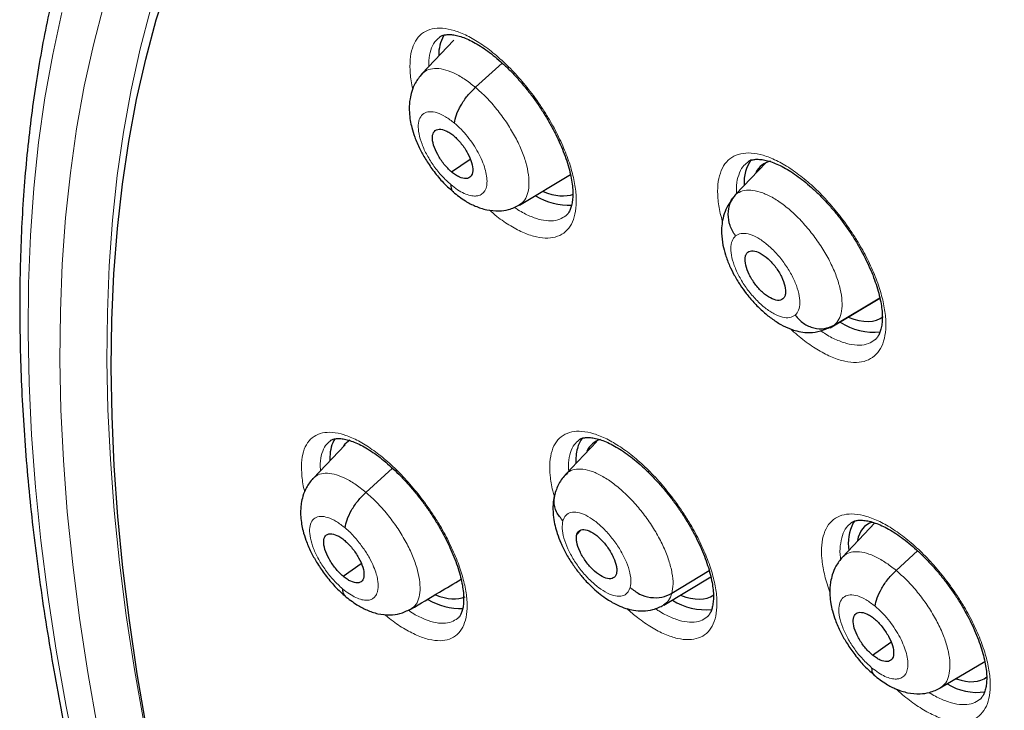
# Model space of a CAD drawing. Header units: millimetres. Extents: x 8 to 2230, y 12 to 2204.
# Tile 138 of 162: x 2021 to 2036, y 862 to 873. Entities that reach past the tile are written whole.
import ezdxf

# ---------------------------------------------------------------- set-up
doc = ezdxf.new("R2010")
doc.units = ezdxf.units.MM

msp = doc.modelspace()

# ---------------------------------------------------------------- linework, layer by layer
at = {"color": 7, "linetype": 'Continuous', "lineweight": 30}
for p, q in [((2027.453, 872.668), (2026.959, 872.146)), ((2027.79, 871.936), (2028.207, 872.314)), ((2027.42, 870.618), (2027.708, 870.819)), ((2031.844, 870.271), (2032.307, 870.759)), ((2028.475, 870.104), (2029.269, 870.578)), ((2031.842, 870.268), (2031.794, 870.217)), ((2033.31, 868.194), (2034.085, 868.656)), ((2033.375, 868.234), (2034.084, 868.658)), ((2025.761, 866.373), (2025.264, 865.848)), ((2029.679, 866.424), (2029.188, 865.906)), ((2025.526, 866.186), (2025.525, 866.133)), ((2026.086, 865.631), (2026.5, 866.007)), ((2029.191, 865.902), (2029.219, 865.927)), ((2034.006, 865.154), (2033.503, 864.624)), ((2033.693, 865.19), (2033.668, 865.154)), ((2029.367, 864.974), (2029.431, 865.041)), ((2034.337, 864.416), (2034.672, 864.72)), ((2025.731, 864.325), (2026.013, 864.522)), ((2030.72, 863.877), (2031.454, 864.315)), ((2030.847, 864.06), (2031.428, 864.414)), ((2026.783, 863.815), (2026.774, 863.808)), ((2033.967, 863.099), (2034.256, 863.3)), ((2035.025, 862.587), (2035.716, 863))]:
    msp.add_line(p, q, dxfattribs=at)
at = {"color": 252, "linetype": 'Continuous', "lineweight": 0}
for p, q in [((2031.798, 870.213), (2031.844, 870.271)), ((2033.375, 868.234), (2033.307, 868.198)), ((2029.162, 865.865), (2029.17, 865.884))]:
    msp.add_line(p, q, dxfattribs=at)
at = {"color": 7, "linetype": 'Continuous', "lineweight": 30, "flags": 128}
msp.add_lwpolyline([(2022.672, 861.963), (2022.527, 862.807), (2022.405, 863.638), (2022.304, 864.454), (2022.226, 865.257), (2022.17, 866.045), (2022.136, 866.817), (2022.124, 867.573), (2022.134, 868.312), (2022.166, 869.035), (2022.221, 869.74), (2022.298, 870.427), (2022.397, 871.095), (2022.518, 871.744), (2022.661, 872.375), (2022.825, 872.985), (2023.012, 873.575)], dxfattribs=at)
at = {"color": 252, "linetype": 'Continuous', "lineweight": 0, "flags": 128}
for points in [[(2021.909, 861.965), (2021.758, 862.826), (2021.63, 863.674), (2021.524, 864.507), (2021.44, 865.326), (2021.379, 866.13), (2021.341, 866.918), (2021.325, 867.69), (2021.332, 868.445), (2021.361, 869.183), (2021.413, 869.904), (2021.487, 870.606), (2021.584, 871.289), (2021.704, 871.953), (2021.845, 872.597), (2022.009, 873.222)], [(2021.357, 873.101), (2021.213, 872.447), (2021.091, 871.772), (2020.993, 871.077), (2020.917, 870.364), (2020.865, 869.632), (2020.835, 868.882), (2020.828, 868.115), (2020.844, 867.33), (2020.883, 866.529), (2020.945, 865.712), (2021.03, 864.88), (2021.138, 864.033), (2021.268, 863.172), (2021.421, 862.297), (2021.597, 861.409)], [(2022.733, 873.15), (2022.571, 872.533), (2022.431, 871.896), (2022.313, 871.239), (2022.217, 870.564), (2022.144, 869.87), (2022.092, 869.158), (2022.063, 868.429), (2022.057, 867.683), (2022.072, 866.92), (2022.11, 866.141), (2022.171, 865.346), (2022.253, 864.537), (2022.358, 863.713), (2022.485, 862.875), (2022.634, 862.025)]]:
    msp.add_lwpolyline(points, dxfattribs=at)
at = {"color": 7, "linetype": 'Continuous', "lineweight": 30}
for centre, radius, start, end in [((2027.844, 872.441), 0.625, 151.6067, 180.6544), ((2032.543, 870.47), 0.572, 143.4306, 185.1534), ((2029.262, 871.133), 1.034, 238.7269, 271.7386), ((2033.985, 869.069), 0.944, 236.7715, 276.6637), ((2026.095, 866.179), 0.569, 149.2236, 179.3427), ((2029.8, 866.211), 0.436, 141.6596, 166.1834), ((2030.161, 866.122), 0.808, 166.177, 182.7599), ((2034.324, 864.829), 0.732, 153.5935, 187.963), ((2027.571, 864.859), 1.036, 239.9444, 271.3881), ((2031.37, 864.76), 0.957, 237.4433, 275.9953), ((2035.596, 863.395), 0.878, 238.0203, 278.274)]:
    msp.add_arc(centre, radius, start, end, dxfattribs=at)
for centre, major_axis, ratio, start_param, end_param in [((2033.187, 869.544), (-0.944, 1.177), 0.454071, 6.06501, 6.483822), ((2028.445, 871.508), (-0.953, 1.186), 0.453336, 2.45783, 3.006856), ((2033.187, 869.544), (-0.944, 1.177), 0.454071, 2.4683, 3.149649), ((2030.566, 865.22), (-0.946, 1.175), 0.454578, 6.0951, 6.510043), ((2026.751, 865.231), (-0.955, 1.182), 0.454611, 6.211416, 6.401319), ((2034.808, 863.935), (-0.945, 1.176), 0.454207, 6.11273, 6.649351), ((2026.751, 865.231), (-0.955, 1.182), 0.454611, 2.475977, 3.014168), ((2030.566, 865.22), (-0.946, 1.175), 0.454578, 2.479585, 3.116976), ((2034.808, 863.935), (-0.945, 1.176), 0.454207, 2.528553, 3.13713)]:
    msp.add_ellipse(centre, major_axis=major_axis, ratio=ratio, start_param=start_param, end_param=end_param, dxfattribs=at)
for points, knots in [([(2024.768, 879.81), (2024.751, 879.795), (2024.625, 879.685), (2024.404, 879.465), (2024.103, 879.151), (2023.816, 878.821), (2023.54, 878.479), (2023.276, 878.122), (2023.025, 877.752), (2022.786, 877.369), (2022.559, 876.972), (2022.345, 876.562), (2022.144, 876.139), (2021.955, 875.703), (2021.78, 875.254), (2021.617, 874.793), (2021.467, 874.32), (2021.33, 873.834), (2021.207, 873.336), (2021.097, 872.827), (2021, 872.306), (2020.917, 871.774), (2020.847, 871.232), (2020.79, 870.678), (2020.747, 870.113), (2020.717, 869.539), (2020.701, 868.954), (2020.698, 868.36), (2020.708, 867.756), (2020.732, 867.143), (2020.77, 866.52), (2020.82, 865.889), (2020.884, 865.249), (2020.962, 864.602), (2021.052, 863.946), (2021.156, 863.282), (2021.273, 862.61), (2021.403, 861.932), (2021.546, 861.246), (2021.702, 860.554), (2021.87, 859.855), (2022.052, 859.15), (2022.246, 858.439), (2022.453, 857.722), (2022.673, 857), (2022.905, 856.273), (2023.149, 855.541), (2023.405, 854.805), (2023.674, 854.064), (2023.955, 853.319), (2024.247, 852.57), (2024.552, 851.818), (2024.868, 851.063), (2025.196, 850.305), (2025.535, 849.544), (2025.885, 848.781), (2026.247, 848.017), (2026.619, 847.25), (2027.003, 846.482), (2027.397, 845.713), (2027.802, 844.943), (2028.217, 844.173), (2028.642, 843.402), (2029.077, 842.631), (2029.523, 841.861), (2029.978, 841.092), (2030.442, 840.323), (2030.916, 839.556), (2031.4, 838.79), (2031.892, 838.026), (2032.393, 837.264), (2032.902, 836.505), (2033.42, 835.748), (2033.946, 834.995), (2034.481, 834.244), (2035.023, 833.498), (2035.572, 832.755), (2036.129, 832.016), (2036.693, 831.282), (2037.264, 830.553), (2037.842, 829.829), (2038.426, 829.11), (2039.017, 828.396), (2039.613, 827.688), (2040.216, 826.987), (2040.824, 826.292), (2041.437, 825.604), (2042.055, 824.922), (2042.679, 824.248), (2043.307, 823.581), (2043.939, 822.922), (2044.575, 822.271), (2045.216, 821.629), (2045.86, 820.994), (2046.507, 820.369), (2047.157, 819.753), (2047.771, 819.181), (2048.169, 818.82), (2048.348, 818.658)], [0, 0, 0, 0, 0.001643, 0.011986, 0.022334, 0.032687, 0.04305, 0.053422, 0.063807, 0.074206, 0.084618, 0.095046, 0.105489, 0.115947, 0.126419, 0.136905, 0.147404, 0.157915, 0.168438, 0.17897, 0.18951, 0.200059, 0.210613, 0.221173, 0.231738, 0.242306, 0.252878, 0.263451, 0.274026, 0.284602, 0.295178, 0.305755, 0.316331, 0.326907, 0.337481, 0.348055, 0.358628, 0.3692, 0.37977, 0.390339, 0.400907, 0.411473, 0.422038, 0.432601, 0.443163, 0.453724, 0.464283, 0.474841, 0.485397, 0.495953, 0.506507, 0.51706, 0.527611, 0.538162, 0.548711, 0.55926, 0.569808, 0.580354, 0.5909, 0.601445, 0.611989, 0.622533, 0.633076, 0.643618, 0.654159, 0.6647, 0.675241, 0.685781, 0.69632, 0.706859, 0.717398, 0.727936, 0.738474, 0.749012, 0.75955, 0.770087, 0.780624, 0.791161, 0.801698, 0.812235, 0.822772, 0.833308, 0.843845, 0.854382, 0.864919, 0.875456, 0.885993, 0.896531, 0.907068, 0.917606, 0.928145, 0.938683, 0.949222, 0.959761, 0.970301, 0.980841, 0.991382, 1, 1, 1, 1]), ([(2027.23, 872.714), (2027.235, 872.719), (2027.251, 872.733), (2027.283, 872.746), (2027.334, 872.757), (2027.397, 872.759), (2027.472, 872.75), (2027.56, 872.728), (2027.657, 872.692), (2027.76, 872.642), (2027.87, 872.578), (2027.982, 872.501), (2028.097, 872.412), (2028.214, 872.31), (2028.332, 872.197), (2028.449, 872.072), (2028.563, 871.939), (2028.674, 871.798), (2028.778, 871.652), (2028.874, 871.503), (2028.962, 871.353), (2029.042, 871.201), (2029.113, 871.049), (2029.174, 870.899), (2029.224, 870.754), (2029.262, 870.617), (2029.289, 870.488), (2029.304, 870.372), (2029.308, 870.267), (2029.302, 870.175), (2029.288, 870.095), (2029.266, 870.031), (2029.239, 869.981), (2029.216, 869.951), (2029.201, 869.94), (2029.196, 869.937)], [0, 0, 0, 0, 0.015859, 0.05063, 0.081474, 0.111005, 0.142398, 0.173322, 0.204194, 0.235121, 0.266089, 0.296956, 0.327546, 0.358681, 0.390259, 0.422166, 0.454265, 0.486393, 0.518395, 0.550133, 0.581615, 0.613318, 0.645207, 0.677143, 0.708936, 0.740435, 0.771517, 0.80203, 0.832021, 0.86226, 0.892639, 0.923238, 0.954377, 0.986909, 1, 1, 1, 1]), ([(2026.957, 872.144), (2026.92, 872.099), (2026.854, 872.018), (2026.8, 871.882), (2026.773, 871.769), (2026.76, 871.66), (2026.76, 871.545), (2026.774, 871.424), (2026.801, 871.298), (2026.847, 871.151), (2026.918, 870.986), (2027.015, 870.812), (2027.131, 870.64), (2027.276, 870.461), (2027.386, 870.362), (2027.443, 870.311)], [0, 0, 0, 0, 0.091601, 0.16555, 0.222148, 0.261992, 0.32331, 0.38757, 0.44462, 0.520106, 0.613594, 0.695427, 0.787163, 0.888607, 1, 1, 1, 1]), ([(2027.464, 871.379), (2027.471, 871.42), (2027.485, 871.504), (2027.562, 871.657), (2027.664, 871.81), (2027.748, 871.894), (2027.79, 871.936)], [0, 0, 0, 0, 0.249722, 0.499983, 0.750296, 1, 1, 1, 1]), ([(2027.42, 870.618), (2027.399, 870.637), (2027.358, 870.673), (2027.281, 870.763), (2027.198, 870.888), (2027.132, 871.04), (2027.114, 871.17), (2027.144, 871.26), (2027.221, 871.293), (2027.311, 871.273), (2027.39, 871.23), (2027.432, 871.198), (2027.452, 871.182)], [0, 0, 0, 0, 0.062838, 0.125544, 0.250841, 0.375534, 0.50001, 0.624476, 0.749161, 0.874458, 0.937164, 1, 1, 1, 1]), ([(2027.452, 871.182), (2027.473, 871.163), (2027.514, 871.127), (2027.591, 871.037), (2027.674, 870.912), (2027.74, 870.76), (2027.757, 870.63), (2027.727, 870.539), (2027.651, 870.507), (2027.561, 870.527), (2027.482, 870.569), (2027.44, 870.602), (2027.42, 870.618)], [0, 0, 0, 0, 0.062838, 0.125545, 0.250841, 0.375535, 0.500011, 0.624477, 0.749161, 0.874458, 0.937164, 1, 1, 1, 1]), ([(2032.022, 870.768), (2032.029, 870.774), (2032.047, 870.789), (2032.083, 870.804), (2032.139, 870.816), (2032.208, 870.817), (2032.29, 870.806), (2032.382, 870.781), (2032.481, 870.744), (2032.588, 870.692), (2032.7, 870.626), (2032.814, 870.547), (2032.931, 870.456), (2033.049, 870.353), (2033.168, 870.238), (2033.286, 870.113), (2033.401, 869.978), (2033.51, 869.837), (2033.614, 869.691), (2033.709, 869.543), (2033.796, 869.392), (2033.874, 869.241), (2033.943, 869.089), (2034.002, 868.941), (2034.049, 868.798), (2034.085, 868.662), (2034.109, 868.536), (2034.121, 868.421), (2034.123, 868.319), (2034.114, 868.229), (2034.097, 868.152), (2034.074, 868.09), (2034.044, 868.042), (2034.023, 868.015), (2034.008, 868.006), (2034.006, 868.005)], [0, 0, 0, 0, 0.019489, 0.053415, 0.084168, 0.117036, 0.148439, 0.17945, 0.210427, 0.241444, 0.27246, 0.303322, 0.333945, 0.365171, 0.39682, 0.428777, 0.4609, 0.49302, 0.524994, 0.556663, 0.588148, 0.61989, 0.651802, 0.683732, 0.715496, 0.746947, 0.777968, 0.808391, 0.838382, 0.868712, 0.899232, 0.930076, 0.961669, 0.99505, 1, 1, 1, 1]), ([(2027.408, 870.422), (2027.409, 870.385), (2027.41, 870.335), (2027.44, 870.318), (2027.448, 870.313)], [0, 0, 0, 0, 0.727518, 1, 1, 1, 1]), ([(2027.443, 870.307), (2027.506, 870.258), (2027.619, 870.169), (2027.795, 870.08), (2027.961, 870.024), (2028.147, 870.006), (2028.322, 870.03), (2028.42, 870.078), (2028.475, 870.105)], [0, 0, 0, 0, 0.195883, 0.350525, 0.522687, 0.694728, 0.830145, 1, 1, 1, 1]), ([(2031.764, 870.164), (2031.736, 870.121), (2031.685, 870.039), (2031.642, 869.906), (2031.622, 869.782), (2031.618, 869.639), (2031.637, 869.49), (2031.68, 869.323), (2031.74, 869.166), (2031.816, 869.011), (2031.903, 868.866), (2032.007, 868.721), (2032.123, 868.584), (2032.254, 868.453), (2032.394, 868.337), (2032.542, 868.241), (2032.669, 868.181), (2032.798, 868.139), (2032.927, 868.117), (2033.086, 868.118), (2033.195, 868.155), (2033.253, 868.175)], [0, 0, 0, 0, 0.049872, 0.09551, 0.136805, 0.173939, 0.23779, 0.291765, 0.350645, 0.400748, 0.459495, 0.510609, 0.568192, 0.628694, 0.688522, 0.748199, 0.80853, 0.843751, 0.886812, 0.938741, 1, 1, 1, 1]), ([(2031.838, 869.623), (2031.806, 869.675), (2031.742, 869.781), (2031.716, 869.962), (2031.745, 870.137), (2031.811, 870.226), (2031.844, 870.271)], [0, 0, 0, 0, 0.248386, 0.499439, 0.750533, 1, 1, 1, 1]), ([(2031.766, 870.161), (2031.767, 870.167), (2031.773, 870.19), (2031.788, 870.203), (2031.798, 870.213)], [0, 0, 0, 0, 0.27565, 1, 1, 1, 1]), ([(2032.575, 868.642), (2032.563, 868.635), (2032.54, 868.62), (2032.478, 868.617), (2032.383, 868.648), (2032.257, 868.738), (2032.139, 868.87), (2032.044, 869.022), (2031.99, 869.171), (2031.983, 869.276), (2032, 869.339), (2032.019, 869.359), (2032.028, 869.369)], [0, 0, 0, 0, 0.0628351, 0.1255282, 0.2508086, 0.3755165, 0.4999998, 0.6244825, 0.7491902, 0.8744716, 0.937165, 1, 1, 1, 1]), ([(2032.028, 869.369), (2032.04, 869.376), (2032.063, 869.391), (2032.125, 869.394), (2032.22, 869.362), (2032.346, 869.273), (2032.465, 869.141), (2032.559, 868.989), (2032.613, 868.839), (2032.62, 868.735), (2032.603, 868.672), (2032.584, 868.652), (2032.575, 868.642)], [0, 0, 0, 0, 0.062835, 0.125528, 0.25081, 0.375518, 0.500001, 0.624484, 0.749191, 0.874472, 0.937165, 1, 1, 1, 1]), ([(2032.766, 868.388), (2032.807, 868.343), (2032.889, 868.254), (2033.053, 868.182), (2033.226, 868.168), (2033.325, 868.212), (2033.375, 868.234)], [0, 0, 0, 0, 0.251673, 0.500899, 0.749303, 1, 1, 1, 1]), ([(2033.307, 868.198), (2033.297, 868.191), (2033.281, 868.179), (2033.259, 868.179), (2033.251, 868.179)], [0, 0, 0, 0, 0.657892, 1, 1, 1, 1]), ([(2025.528, 866.431), (2025.532, 866.434), (2025.546, 866.447), (2025.573, 866.458), (2025.62, 866.469), (2025.678, 866.47), (2025.751, 866.461), (2025.835, 866.439), (2025.929, 866.404), (2026.031, 866.355), (2026.139, 866.292), (2026.251, 866.216), (2026.365, 866.127), (2026.482, 866.027), (2026.599, 865.914), (2026.717, 865.791), (2026.832, 865.658), (2026.944, 865.519), (2027.049, 865.374), (2027.148, 865.226), (2027.238, 865.076), (2027.321, 864.925), (2027.394, 864.774), (2027.458, 864.625), (2027.511, 864.481), (2027.553, 864.343), (2027.583, 864.216), (2027.601, 864.099), (2027.609, 863.995), (2027.606, 863.903), (2027.595, 863.824), (2027.576, 863.76), (2027.553, 863.712), (2027.531, 863.682), (2027.516, 863.67), (2027.511, 863.666)], [0, 0, 0, 0, 0.0140165, 0.0488413, 0.0793803, 0.1086182, 0.1396916, 0.1703622, 0.2010352, 0.2318348, 0.2627401, 0.2936116, 0.3242084, 0.3552796, 0.3868031, 0.4186654, 0.4507301, 0.4828393, 0.5148338, 0.5465861, 0.5780472, 0.6096748, 0.6415048, 0.6734024, 0.7051722, 0.7366578, 0.7677241, 0.7982305, 0.8281652, 0.8582566, 0.8884483, 0.9187893, 0.9495534, 0.9815334, 1, 1, 1, 1]), ([(2029.399, 866.444), (2029.404, 866.448), (2029.42, 866.462), (2029.451, 866.475), (2029.501, 866.485), (2029.563, 866.487), (2029.638, 866.478), (2029.726, 866.455), (2029.823, 866.419), (2029.927, 866.369), (2030.036, 866.306), (2030.149, 866.229), (2030.265, 866.14), (2030.383, 866.039), (2030.501, 865.926), (2030.619, 865.802), (2030.735, 865.669), (2030.846, 865.53), (2030.952, 865.385), (2031.049, 865.237), (2031.139, 865.087), (2031.22, 864.936), (2031.293, 864.785), (2031.355, 864.637), (2031.406, 864.493), (2031.446, 864.357), (2031.474, 864.229), (2031.491, 864.114), (2031.496, 864.01), (2031.491, 863.919), (2031.478, 863.841), (2031.458, 863.778), (2031.432, 863.73), (2031.41, 863.701), (2031.395, 863.69), (2031.39, 863.687)], [0, 0, 0, 0, 0.017393, 0.051451, 0.081997, 0.111345, 0.142533, 0.173346, 0.204149, 0.235048, 0.266019, 0.296911, 0.327523, 0.358643, 0.390207, 0.422101, 0.454189, 0.486307, 0.518301, 0.550038, 0.5815, 0.613162, 0.645018, 0.676929, 0.708702, 0.740182, 0.771241, 0.801733, 0.831687, 0.861859, 0.89217, 0.922706, 0.953802, 0.986356, 1, 1, 1, 1]), ([(2025.262, 865.847), (2025.225, 865.802), (2025.16, 865.72), (2025.106, 865.583), (2025.081, 865.47), (2025.069, 865.362), (2025.07, 865.251), (2025.084, 865.136), (2025.109, 865.018), (2025.154, 864.876), (2025.224, 864.712), (2025.321, 864.537), (2025.439, 864.361), (2025.559, 864.214), (2025.669, 864.101), (2025.727, 864.05), (2025.757, 864.024)], [0, 0, 0, 0, 0.092176, 0.166512, 0.223322, 0.263207, 0.32307, 0.382484, 0.436783, 0.511063, 0.60482, 0.687753, 0.78132, 0.885261, 0.941232, 1, 1, 1, 1]), ([(2029.216, 865.933), (2029.174, 865.887), (2029.089, 865.795), (2029.047, 865.668), (2029.026, 865.606)], [0, 0, 0, 0, 0.5035075, 1, 1, 1, 1]), ([(2025.764, 865.077), (2025.771, 865.118), (2025.784, 865.201), (2025.859, 865.353), (2025.961, 865.506), (2026.044, 865.589), (2026.086, 865.631)], [0, 0, 0, 0, 0.25028, 0.500215, 0.750077, 1, 1, 1, 1]), ([(2029.03, 865.62), (2029.021, 865.584), (2029.004, 865.517), (2028.993, 865.39), (2029.001, 865.253), (2029.028, 865.111), (2029.065, 864.982), (2029.119, 864.84), (2029.196, 864.682), (2029.294, 864.521), (2029.403, 864.373), (2029.512, 864.246), (2029.655, 864.105), (2029.792, 863.996), (2029.923, 863.916), (2030.017, 863.867), (2030.13, 863.822), (2030.26, 863.791), (2030.403, 863.782), (2030.564, 863.801), (2030.665, 863.85), (2030.719, 863.876)], [0, 0, 0, 0, 0.041287, 0.078127, 0.139239, 0.185304, 0.230054, 0.281775, 0.340416, 0.403639, 0.462369, 0.516188, 0.565678, 0.660542, 0.692565, 0.727555, 0.774202, 0.81803, 0.870058, 0.930697, 1, 1, 1, 1]), ([(2029.152, 865.187), (2029.116, 865.232), (2029.043, 865.322), (2029.002, 865.473), (2029.022, 865.565), (2029.031, 865.605)], [0, 0, 0, 0, 0.355872, 0.715576, 1, 1, 1, 1]), ([(2033.632, 865.152), (2033.638, 865.158), (2033.656, 865.173), (2033.691, 865.187), (2033.745, 865.198), (2033.813, 865.199), (2033.895, 865.188), (2033.986, 865.164), (2034.085, 865.126), (2034.192, 865.075), (2034.304, 865.009), (2034.419, 864.931), (2034.536, 864.841), (2034.655, 864.738), (2034.774, 864.624), (2034.893, 864.499), (2035.009, 864.366), (2035.12, 864.225), (2035.224, 864.08), (2035.321, 863.933), (2035.409, 863.783), (2035.489, 863.633), (2035.56, 863.482), (2035.62, 863.335), (2035.669, 863.192), (2035.706, 863.057), (2035.732, 862.932), (2035.745, 862.819), (2035.748, 862.717), (2035.741, 862.628), (2035.726, 862.552), (2035.703, 862.49), (2035.675, 862.444), (2035.654, 862.417), (2035.64, 862.408), (2035.638, 862.407)], [0, 0, 0, 0, 0.0199692, 0.0534985, 0.0840342, 0.1166558, 0.147901, 0.1788171, 0.2097299, 0.2407169, 0.2717308, 0.3026103, 0.3332408, 0.3644504, 0.3960856, 0.4280295, 0.4601427, 0.4922559, 0.5242252, 0.5558984, 0.5873587, 0.619068, 0.650953, 0.6828627, 0.7146109, 0.7460468, 0.7770483, 0.8074537, 0.8374001, 0.8676635, 0.89811, 0.9288747, 0.9603881, 0.9937234, 1, 1, 1, 1]), ([(2025.731, 864.325), (2025.711, 864.344), (2025.67, 864.38), (2025.592, 864.47), (2025.508, 864.594), (2025.441, 864.746), (2025.422, 864.875), (2025.451, 864.964), (2025.526, 864.995), (2025.615, 864.974), (2025.694, 864.931), (2025.735, 864.899), (2025.756, 864.882)], [0, 0, 0, 0, 0.062837, 0.125545, 0.250843, 0.37553, 0.499999, 0.624469, 0.749157, 0.874455, 0.937163, 1, 1, 1, 1]), ([(2029.984, 864.363), (2029.979, 864.349), (2029.968, 864.321), (2029.927, 864.287), (2029.852, 864.28), (2029.736, 864.327), (2029.611, 864.428), (2029.495, 864.565), (2029.408, 864.719), (2029.368, 864.84), (2029.358, 864.924), (2029.364, 864.957), (2029.367, 864.974)], [0, 0, 0, 0, 0.062835, 0.125528, 0.250808, 0.375517, 0.5, 0.624483, 0.749191, 0.874472, 0.937165, 1, 1, 1, 1]), ([(2029.367, 864.974), (2029.372, 864.988), (2029.383, 865.017), (2029.424, 865.05), (2029.499, 865.058), (2029.615, 865.011), (2029.74, 864.909), (2029.856, 864.772), (2029.943, 864.618), (2029.983, 864.497), (2029.993, 864.413), (2029.987, 864.38), (2029.984, 864.363)], [0, 0, 0, 0, 0.062835, 0.125528, 0.25081, 0.375518, 0.500001, 0.624484, 0.749192, 0.874472, 0.937165, 1, 1, 1, 1]), ([(2025.756, 864.882), (2025.776, 864.864), (2025.817, 864.827), (2025.894, 864.738), (2025.978, 864.613), (2026.045, 864.462), (2026.064, 864.333), (2026.036, 864.244), (2025.96, 864.213), (2025.872, 864.234), (2025.793, 864.277), (2025.752, 864.309), (2025.731, 864.325)], [0, 0, 0, 0, 0.062837, 0.125545, 0.250843, 0.37553, 0.499999, 0.624469, 0.749157, 0.874454, 0.937163, 1, 1, 1, 1]), ([(2033.501, 864.622), (2033.465, 864.577), (2033.399, 864.496), (2033.344, 864.36), (2033.318, 864.248), (2033.305, 864.138), (2033.305, 864.023), (2033.319, 863.902), (2033.346, 863.776), (2033.393, 863.63), (2033.465, 863.465), (2033.562, 863.291), (2033.679, 863.12), (2033.824, 862.942), (2033.934, 862.843), (2033.991, 862.792)], [0, 0, 0, 0, 0.09158, 0.165498, 0.222066, 0.261889, 0.323253, 0.387702, 0.444875, 0.520421, 0.61391, 0.695706, 0.787374, 0.888724, 1, 1, 1, 1]), ([(2034.011, 863.858), (2034.018, 863.9), (2034.032, 863.984), (2034.109, 864.137), (2034.211, 864.29), (2034.295, 864.374), (2034.337, 864.416)], [0, 0, 0, 0, 0.249695, 0.4999762, 0.7503127, 1, 1, 1, 1]), ([(2026.786, 863.812), (2026.935, 863.9), (2027.197, 864.057), (2027.455, 864.211), (2027.567, 864.278)], [0, 0, 0, 0, 0.566284, 1, 1, 1, 1]), ([(2025.723, 864.131), (2025.724, 864.095), (2025.725, 864.047), (2025.754, 864.03), (2025.762, 864.026)], [0, 0, 0, 0, 0.747406, 1, 1, 1, 1]), ([(2025.757, 864.02), (2025.82, 863.971), (2025.932, 863.882), (2026.106, 863.793), (2026.267, 863.736), (2026.452, 863.716), (2026.628, 863.739), (2026.727, 863.787), (2026.782, 863.814)], [0, 0, 0, 0, 0.19605, 0.350748, 0.522649, 0.693947, 0.829524, 1, 1, 1, 1]), ([(2030.199, 864.15), (2030.245, 864.113), (2030.336, 864.039), (2030.514, 863.988), (2030.695, 863.989), (2030.797, 864.036), (2030.847, 864.06)], [0, 0, 0, 0, 0.2516788, 0.500903, 0.7493022, 1, 1, 1, 1]), ([(2033.967, 863.099), (2033.947, 863.117), (2033.906, 863.154), (2033.828, 863.243), (2033.745, 863.367), (2033.678, 863.52), (2033.661, 863.65), (2033.691, 863.74), (2033.768, 863.773), (2033.857, 863.753), (2033.937, 863.71), (2033.979, 863.678), (2033.999, 863.662)], [0, 0, 0, 0, 0.0628376, 0.1255431, 0.2508383, 0.3755327, 0.5000087, 0.6244764, 0.7491635, 0.8744587, 0.9371639, 1, 1, 1, 1]), ([(2033.999, 863.662), (2034.02, 863.643), (2034.061, 863.607), (2034.138, 863.518), (2034.222, 863.393), (2034.289, 863.241), (2034.306, 863.111), (2034.276, 863.021), (2034.199, 862.988), (2034.11, 863.008), (2034.03, 863.05), (2033.988, 863.083), (2033.967, 863.099)], [0, 0, 0, 0, 0.062838, 0.125544, 0.250839, 0.375533, 0.500009, 0.624477, 0.749163, 0.874459, 0.937164, 1, 1, 1, 1]), ([(2033.956, 862.902), (2033.957, 862.866), (2033.958, 862.816), (2033.988, 862.799), (2033.996, 862.794)], [0, 0, 0, 0, 0.726899, 1, 1, 1, 1]), ([(2033.991, 862.788), (2034.055, 862.739), (2034.168, 862.65), (2034.345, 862.562), (2034.511, 862.506), (2034.697, 862.489), (2034.872, 862.512), (2034.971, 862.561), (2035.026, 862.588)], [0, 0, 0, 0, 0.195867, 0.350514, 0.522757, 0.694857, 0.830248, 1, 1, 1, 1]), ([(2037.703, 862.599), (2037.653, 862.558), (2037.517, 862.445), (2037.306, 862.245), (2037.071, 862.001), (2036.848, 861.742), (2036.637, 861.469), (2036.439, 861.184), (2036.253, 860.884), (2036.08, 860.572), (2035.92, 860.246), (2035.773, 859.908), (2035.639, 859.556), (2035.519, 859.192), (2035.412, 858.815), (2035.319, 858.426), (2035.24, 858.025), (2035.176, 857.613), (2035.125, 857.189), (2035.089, 856.756), (2035.067, 856.312), (2035.059, 855.858), (2035.066, 855.396), (2035.087, 854.925), (2035.122, 854.445), (2035.171, 853.957), (2035.233, 853.462), (2035.31, 852.96), (2035.4, 852.452), (2035.503, 851.937), (2035.62, 851.415), (2035.75, 850.889), (2035.893, 850.357), (2036.049, 849.82), (2036.218, 849.279), (2036.399, 848.733), (2036.592, 848.184), (2036.798, 847.631), (2037.016, 847.075), (2037.245, 846.516), (2037.486, 845.954), (2037.739, 845.391), (2038.003, 844.826), (2038.278, 844.26), (2038.563, 843.693), (2038.86, 843.125), (2039.166, 842.557), (2039.483, 841.99), (2039.81, 841.423), (2040.147, 840.857), (2040.493, 840.292), (2040.848, 839.729), (2041.213, 839.169), (2041.586, 838.61), (2041.967, 838.055), (2042.356, 837.503), (2042.754, 836.955), (2043.159, 836.411), (2043.571, 835.871), (2043.991, 835.336), (2044.417, 834.806), (2044.85, 834.282), (2045.288, 833.763), (2045.733, 833.251), (2046.183, 832.746), (2046.638, 832.248), (2047.099, 831.757), (2047.563, 831.273), (2048.032, 830.798), (2048.505, 830.331), (2048.982, 829.873), (2049.462, 829.424), (2049.945, 828.985), (2050.275, 828.69), (2050.444, 828.544), (2050.451, 828.539)], [0, 0, 0, 0, 0.007463, 0.020506, 0.03356, 0.046643, 0.05977, 0.072957, 0.086215, 0.099556, 0.112985, 0.126509, 0.140128, 0.153841, 0.167644, 0.181532, 0.195495, 0.209524, 0.223611, 0.237745, 0.251917, 0.266118, 0.28034, 0.294576, 0.30882, 0.323068, 0.337314, 0.351556, 0.365791, 0.380017, 0.394234, 0.408441, 0.422636, 0.436821, 0.450994, 0.465157, 0.479309, 0.49345, 0.507582, 0.521704, 0.535816, 0.549921, 0.564017, 0.578106, 0.592188, 0.606263, 0.620332, 0.634395, 0.648454, 0.662507, 0.676557, 0.690603, 0.704645, 0.718684, 0.732721, 0.746755, 0.760788, 0.774819, 0.78885, 0.802879, 0.816909, 0.830938, 0.844968, 0.858999, 0.873031, 0.887064, 0.901099, 0.915136, 0.929176, 0.94322, 0.957266, 0.971317, 0.985371, 0.999431, 1, 1, 1, 1])]:
    msp.add_open_spline(points, degree=3, knots=knots, dxfattribs=at)
at = {"color": 252, "linetype": 'Continuous', "lineweight": 0}
for points, knots in [([(2026.817, 871.912), (2026.817, 871.912), (2026.792, 871.999), (2026.774, 872.155), (2026.768, 872.371), (2026.804, 872.551), (2026.873, 872.694), (2026.978, 872.795), (2027.112, 872.852), (2027.274, 872.863), (2027.458, 872.827), (2027.659, 872.746), (2027.872, 872.622), (2028.091, 872.458), (2028.309, 872.259), (2028.52, 872.03), (2028.694, 871.809), (2028.831, 871.611), (2028.959, 871.407), (2029.089, 871.165), (2029.21, 870.89), (2029.297, 870.625), (2029.351, 870.376), (2029.366, 870.152), (2029.346, 869.958), (2029.289, 869.8), (2029.197, 869.683), (2029.074, 869.609), (2028.922, 869.581), (2028.745, 869.6), (2028.55, 869.663), (2028.341, 869.773), (2028.157, 869.895), (2028.046, 869.993), (2028.007, 870.026)], [0, 0, 0, 0, 0.000243, 0.033835, 0.067426, 0.100962, 0.134497, 0.167998, 0.201498, 0.235002, 0.268506, 0.302049, 0.335592, 0.369192, 0.402792, 0.436444, 0.470095, 0.491197, 0.512299, 0.545912, 0.579525, 0.61314, 0.646755, 0.680328, 0.713901, 0.747422, 0.780943, 0.814441, 0.847938, 0.881451, 0.914964, 0.948523, 0.982083, 1, 1, 1, 1]), ([(2027.232, 872.712), (2027.206, 872.691), (2027.148, 872.642), (2027.093, 872.518), (2027.062, 872.388), (2027.066, 872.292), (2027.067, 872.26)], [0, 0, 0, 0, 0.239227, 0.544502, 0.849777, 1, 1, 1, 1]), ([(2026.96, 872.143), (2026.984, 872.165), (2027.036, 872.212), (2027.149, 872.235), (2027.289, 872.222), (2027.447, 872.166), (2027.616, 872.074), (2027.732, 871.982), (2027.79, 871.936)], [0, 0, 0, 0, 0.145461, 0.316298, 0.487155, 0.658077, 0.828928, 1, 1, 1, 1]), ([(2027.79, 871.936), (2027.847, 871.885), (2027.963, 871.783), (2028.126, 871.595), (2028.275, 871.393), (2028.404, 871.182), (2028.507, 870.969), (2028.581, 870.762), (2028.621, 870.572), (2028.628, 870.403), (2028.603, 870.263), (2028.552, 870.159), (2028.496, 870.124), (2028.472, 870.108)], [0, 0, 0, 0, 0.093013, 0.185904, 0.278833, 0.371729, 0.464613, 0.557418, 0.650176, 0.743058, 0.835936, 0.92869, 1, 1, 1, 1]), ([(2027.408, 870.422), (2027.362, 870.464), (2027.269, 870.549), (2027.142, 870.708), (2027.034, 870.879), (2026.954, 871.051), (2026.907, 871.214), (2026.895, 871.354), (2026.921, 871.464), (2026.982, 871.535), (2027.073, 871.564), (2027.19, 871.546), (2027.323, 871.486), (2027.417, 871.414), (2027.464, 871.379)], [0, 0, 0, 0, 0.083335, 0.166666, 0.249999, 0.333329, 0.416664, 0.500001, 0.583335, 0.666673, 0.750003, 0.833335, 0.916665, 1, 1, 1, 1]), ([(2027.464, 871.379), (2027.499, 871.348), (2027.569, 871.286), (2027.668, 871.172), (2027.757, 871.05), (2027.835, 870.922), (2027.898, 870.793), (2027.942, 870.668), (2027.967, 870.552), (2027.974, 870.448), (2027.962, 870.374), (2027.943, 870.335), (2027.932, 870.318), (2027.926, 870.309), (2027.921, 870.304), (2027.918, 870.3), (2027.913, 870.295), (2027.901, 870.283), (2027.878, 870.266), (2027.848, 870.252), (2027.818, 870.246), (2027.776, 870.242), (2027.712, 870.248), (2027.616, 870.282), (2027.514, 870.337), (2027.444, 870.394), (2027.408, 870.422)], [0, 0, 0, 0, 0.062593, 0.124975, 0.187335, 0.249628, 0.311864, 0.37427, 0.436886, 0.499535, 0.562183, 0.597225, 0.606402, 0.615575, 0.624744, 0.625379, 0.629906, 0.642054, 0.673377, 0.707916, 0.732621, 0.749883, 0.812381, 0.874899, 0.937374, 1, 1, 1, 1]), ([(2031.636, 869.849), (2031.624, 869.89), (2031.585, 870.018), (2031.559, 870.213), (2031.558, 870.427), (2031.596, 870.608), (2031.668, 870.751), (2031.776, 870.852), (2031.914, 870.909), (2032.079, 870.92), (2032.267, 870.885), (2032.471, 870.804), (2032.687, 870.68), (2032.908, 870.516), (2033.128, 870.318), (2033.341, 870.09), (2033.516, 869.87), (2033.653, 869.672), (2033.781, 869.469), (2033.911, 869.228), (2034.031, 868.953), (2034.118, 868.689), (2034.169, 868.44), (2034.183, 868.217), (2034.16, 868.023), (2034.1, 867.865), (2034.005, 867.747), (2033.878, 867.674), (2033.723, 867.645), (2033.543, 867.664), (2033.344, 867.727), (2033.132, 867.836), (2032.912, 867.983), (2032.765, 868.111), (2032.692, 868.175)], [0, 0, 0, 0, 0.015367, 0.047956, 0.080545, 0.113091, 0.145637, 0.178149, 0.210661, 0.243162, 0.275663, 0.308182, 0.340701, 0.373258, 0.405815, 0.438414, 0.471013, 0.491426, 0.511839, 0.544442, 0.577044, 0.609648, 0.642252, 0.674828, 0.707404, 0.739938, 0.772471, 0.804977, 0.837482, 0.869986, 0.90249, 0.935019, 0.967548, 1, 1, 1, 1]), ([(2032.024, 870.766), (2031.999, 870.746), (2031.94, 870.697), (2031.883, 870.575), (2031.849, 870.434), (2031.852, 870.324), (2031.853, 870.279)], [0, 0, 0, 0, 0.217953, 0.509097, 0.800242, 1, 1, 1, 1]), ([(2031.844, 870.271), (2031.876, 870.291), (2031.94, 870.333), (2032.071, 870.342), (2032.219, 870.312), (2032.383, 870.242), (2032.556, 870.133), (2032.731, 869.99), (2032.9, 869.818), (2033.058, 869.625), (2033.2, 869.419), (2033.32, 869.206), (2033.412, 868.994), (2033.472, 868.792), (2033.5, 868.608), (2033.493, 868.449), (2033.455, 868.318), (2033.401, 868.262), (2033.375, 868.234)], [0, 0, 0, 0, 0.06259, 0.125095, 0.187627, 0.250136, 0.312638, 0.375087, 0.437502, 0.5, 0.562498, 0.624914, 0.687363, 0.749864, 0.812374, 0.874905, 0.937409, 1, 1, 1, 1]), ([(2028.394, 870.071), (2028.414, 870.057), (2028.497, 869.997), (2028.64, 869.927), (2028.814, 869.867), (2028.97, 869.851), (2029.101, 869.872), (2029.166, 869.917), (2029.196, 869.938)], [0, 0, 0, 0, 0.059164, 0.253192, 0.446922, 0.640649, 0.834268, 1, 1, 1, 1]), ([(2032.766, 868.388), (2032.739, 868.373), (2032.685, 868.341), (2032.571, 868.351), (2032.44, 868.403), (2032.299, 868.496), (2032.159, 868.624), (2032.028, 868.778), (2031.916, 868.947), (2031.83, 869.12), (2031.776, 869.286), (2031.759, 869.432), (2031.776, 869.551), (2031.817, 869.599), (2031.838, 869.623)], [0, 0, 0, 0, 0.083336, 0.16667, 0.250005, 0.333339, 0.416673, 0.500003, 0.583336, 0.666668, 0.750003, 0.833337, 0.916667, 1, 1, 1, 1]), ([(2031.838, 869.623), (2031.864, 869.638), (2031.918, 869.669), (2032.033, 869.66), (2032.164, 869.608), (2032.305, 869.515), (2032.445, 869.387), (2032.576, 869.233), (2032.688, 869.064), (2032.774, 868.891), (2032.827, 868.725), (2032.845, 868.579), (2032.827, 868.459), (2032.786, 868.412), (2032.766, 868.388)], [0, 0, 0, 0, 0.083333, 0.166663, 0.249997, 0.333332, 0.416664, 0.499997, 0.583327, 0.666661, 0.749995, 0.83333, 0.916664, 1, 1, 1, 1]), ([(2033.161, 868.15), (2033.189, 868.13), (2033.281, 868.065), (2033.433, 867.991), (2033.61, 867.932), (2033.77, 867.916), (2033.906, 867.938), (2033.974, 867.984), (2034.006, 868.006)], [0, 0, 0, 0, 0.0790113, 0.2675136, 0.4558502, 0.6441855, 0.8325192, 1, 1, 1, 1]), ([(2025.134, 865.64), (2025.134, 865.641), (2025.108, 865.727), (2025.088, 865.881), (2025.077, 866.093), (2025.108, 866.27), (2025.174, 866.41), (2025.274, 866.508), (2025.404, 866.563), (2025.562, 866.571), (2025.743, 866.534), (2025.942, 866.451), (2026.153, 866.326), (2026.371, 866.16), (2026.589, 865.961), (2026.8, 865.732), (2026.975, 865.512), (2027.114, 865.314), (2027.243, 865.112), (2027.376, 864.871), (2027.499, 864.599), (2027.59, 864.337), (2027.647, 864.091), (2027.667, 863.87), (2027.651, 863.68), (2027.598, 863.525), (2027.511, 863.41), (2027.392, 863.34), (2027.244, 863.314), (2027.071, 863.335), (2026.878, 863.4), (2026.67, 863.512), (2026.501, 863.624), (2026.403, 863.71), (2026.378, 863.732)], [0, 0, 0, 0, 0.00024, 0.033985, 0.067729, 0.101437, 0.135144, 0.168852, 0.20256, 0.236304, 0.270049, 0.303851, 0.337653, 0.371508, 0.405363, 0.439244, 0.473124, 0.494369, 0.515614, 0.54938, 0.583146, 0.616914, 0.650682, 0.684412, 0.718141, 0.751845, 0.785548, 0.819264, 0.85298, 0.886741, 0.920503, 0.954323, 0.988143, 1, 1, 1, 1]), ([(2029.019, 865.571), (2029.011, 865.6), (2028.975, 865.714), (2028.949, 865.895), (2028.943, 866.107), (2028.977, 866.285), (2029.046, 866.426), (2029.15, 866.524), (2029.284, 866.579), (2029.445, 866.588), (2029.629, 866.551), (2029.832, 866.469), (2030.045, 866.344), (2030.265, 866.179), (2030.484, 865.98), (2030.697, 865.752), (2030.872, 865.533), (2031.011, 865.335), (2031.139, 865.133), (2031.272, 864.892), (2031.394, 864.62), (2031.483, 864.357), (2031.538, 864.111), (2031.555, 863.89), (2031.536, 863.698), (2031.48, 863.544), (2031.39, 863.428), (2031.266, 863.357), (2031.115, 863.33), (2030.938, 863.351), (2030.742, 863.415), (2030.532, 863.526), (2030.332, 863.66), (2030.204, 863.773), (2030.149, 863.821)], [0, 0, 0, 0, 0.010824, 0.043792, 0.076761, 0.109693, 0.142625, 0.175545, 0.208464, 0.241399, 0.274335, 0.307308, 0.34028, 0.373296, 0.406312, 0.439358, 0.472403, 0.493108, 0.513813, 0.546798, 0.579783, 0.612769, 0.645756, 0.678712, 0.711667, 0.744592, 0.777518, 0.810439, 0.84336, 0.876306, 0.909251, 0.942238, 0.975224, 1, 1, 1, 1]), ([(2025.53, 866.429), (2025.505, 866.408), (2025.449, 866.36), (2025.398, 866.24), (2025.371, 866.107), (2025.377, 866.006), (2025.379, 865.969)], [0, 0, 0, 0, 0.23539, 0.531929, 0.828467, 1, 1, 1, 1]), ([(2029.401, 866.442), (2029.376, 866.421), (2029.319, 866.374), (2029.266, 866.254), (2029.235, 866.115), (2029.24, 866.007), (2029.242, 865.963)], [0, 0, 0, 0, 0.221162, 0.511424, 0.801686, 1, 1, 1, 1]), ([(2029.219, 865.927), (2029.23, 865.938), (2029.267, 865.975), (2029.361, 865.998), (2029.495, 865.994), (2029.649, 865.945), (2029.816, 865.858), (2029.989, 865.733), (2030.162, 865.577), (2030.328, 865.397), (2030.481, 865.199), (2030.615, 864.989), (2030.724, 864.776), (2030.805, 864.569), (2030.854, 864.375), (2030.873, 864.199), (2030.856, 864.106), (2030.847, 864.06)], [0, 0, 0, 0, 0.028714, 0.098134, 0.16753, 0.236916, 0.306245, 0.375537, 0.444919, 0.514302, 0.583594, 0.652922, 0.722309, 0.791704, 0.861124, 0.930514, 1, 1, 1, 1]), ([(2025.266, 865.845), (2025.289, 865.866), (2025.339, 865.912), (2025.45, 865.934), (2025.589, 865.919), (2025.745, 865.862), (2025.913, 865.769), (2026.028, 865.677), (2026.086, 865.631)], [0, 0, 0, 0, 0.144347, 0.315407, 0.486488, 0.657632, 0.828705, 1, 1, 1, 1]), ([(2026.086, 865.631), (2026.143, 865.58), (2026.258, 865.477), (2026.422, 865.29), (2026.572, 865.089), (2026.702, 864.878), (2026.806, 864.666), (2026.882, 864.461), (2026.924, 864.272), (2026.934, 864.105), (2026.91, 863.967), (2026.861, 863.865), (2026.807, 863.83), (2026.783, 863.815)], [0, 0, 0, 0, 0.092996, 0.185871, 0.278785, 0.371664, 0.464532, 0.557321, 0.65006, 0.742923, 0.835787, 0.928527, 1, 1, 1, 1]), ([(2025.723, 864.131), (2025.676, 864.173), (2025.584, 864.258), (2025.456, 864.418), (2025.347, 864.588), (2025.266, 864.759), (2025.217, 864.92), (2025.204, 865.059), (2025.228, 865.168), (2025.287, 865.238), (2025.377, 865.264), (2025.492, 865.246), (2025.624, 865.185), (2025.718, 865.113), (2025.764, 865.077)], [0, 0, 0, 0, 0.083335, 0.166666, 0.249998, 0.333328, 0.416666, 0.5, 0.583337, 0.666671, 0.750002, 0.833334, 0.916665, 1, 1, 1, 1]), ([(2029.152, 865.187), (2029.165, 865.219), (2029.19, 865.281), (2029.272, 865.325), (2029.378, 865.325), (2029.505, 865.281), (2029.644, 865.195), (2029.784, 865.073), (2029.918, 864.923), (2030.034, 864.757), (2030.127, 864.584), (2030.188, 864.417), (2030.217, 864.265), (2030.205, 864.188), (2030.199, 864.15)], [0, 0, 0, 0, 0.083333, 0.166663, 0.249997, 0.333332, 0.416664, 0.499997, 0.583327, 0.666661, 0.749995, 0.83333, 0.916664, 1, 1, 1, 1]), ([(2033.308, 864.078), (2033.304, 864.088), (2033.263, 864.187), (2033.217, 864.366), (2033.175, 864.604), (2033.173, 864.815), (2033.209, 864.994), (2033.28, 865.135), (2033.387, 865.235), (2033.524, 865.291), (2033.688, 865.3), (2033.875, 865.264), (2034.08, 865.182), (2034.296, 865.059), (2034.518, 864.895), (2034.739, 864.697), (2034.953, 864.47), (2035.129, 864.251), (2035.269, 864.054), (2035.397, 863.852), (2035.53, 863.612), (2035.651, 863.34), (2035.74, 863.078), (2035.793, 862.832), (2035.809, 862.61), (2035.788, 862.418), (2035.729, 862.263), (2035.636, 862.147), (2035.51, 862.075), (2035.356, 862.047), (2035.176, 862.067), (2034.977, 862.131), (2034.765, 862.24), (2034.546, 862.385), (2034.402, 862.511), (2034.33, 862.573)], [0, 0, 0, 0, 0.003423, 0.035387, 0.067322, 0.099258, 0.131164, 0.163071, 0.19496, 0.226849, 0.25874, 0.290631, 0.322542, 0.354454, 0.386395, 0.418337, 0.450305, 0.482273, 0.502284, 0.522294, 0.554241, 0.586187, 0.618135, 0.650083, 0.682009, 0.713935, 0.745834, 0.777734, 0.809621, 0.841508, 0.873404, 0.9053, 0.93722, 0.969141, 1, 1, 1, 1]), ([(2025.764, 865.077), (2025.791, 865.053), (2025.844, 865.007), (2025.94, 864.904), (2026.044, 864.772), (2026.141, 864.616), (2026.207, 864.478), (2026.248, 864.364), (2026.267, 864.285), (2026.274, 864.234), (2026.276, 864.203), (2026.277, 864.176), (2026.277, 864.157), (2026.275, 864.134), (2026.271, 864.101), (2026.259, 864.061), (2026.239, 864.021), (2026.216, 863.994), (2026.19, 863.975), (2026.167, 863.963), (2026.138, 863.954), (2026.093, 863.949), (2026.025, 863.956), (2025.931, 863.99), (2025.829, 864.046), (2025.758, 864.103), (2025.723, 864.131)], [0, 0, 0, 0, 0.048266, 0.094131, 0.178972, 0.254913, 0.321889, 0.37992, 0.42893, 0.450075, 0.468985, 0.485662, 0.500104, 0.507919, 0.532234, 0.571664, 0.606336, 0.647643, 0.670773, 0.695537, 0.721942, 0.750007, 0.811368, 0.873475, 0.936288, 1, 1, 1, 1]), ([(2030.199, 864.15), (2030.186, 864.119), (2030.161, 864.056), (2030.08, 864.013), (2029.973, 864.012), (2029.846, 864.057), (2029.708, 864.143), (2029.567, 864.265), (2029.434, 864.414), (2029.317, 864.581), (2029.224, 864.754), (2029.163, 864.92), (2029.134, 865.072), (2029.146, 865.149), (2029.152, 865.187)], [0, 0, 0, 0, 0.083335, 0.166669, 0.250002, 0.333335, 0.416665, 0.499999, 0.58333, 0.66666, 0.749995, 0.83333, 0.916665, 1, 1, 1, 1]), ([(2033.634, 865.15), (2033.609, 865.13), (2033.551, 865.083), (2033.495, 864.964), (2033.465, 864.804), (2033.459, 864.674), (2033.473, 864.594), (2033.474, 864.585)], [0, 0, 0, 0, 0.191709, 0.450199, 0.708689, 0.967428, 1, 1, 1, 1]), ([(2033.505, 864.621), (2033.529, 864.643), (2033.58, 864.69), (2033.694, 864.714), (2033.835, 864.7), (2033.993, 864.645), (2034.162, 864.553), (2034.278, 864.462), (2034.337, 864.416)], [0, 0, 0, 0, 0.145529, 0.316352, 0.487196, 0.658104, 0.828941, 1, 1, 1, 1]), ([(2034.337, 864.416), (2034.394, 864.365), (2034.51, 864.263), (2034.674, 864.076), (2034.824, 863.875), (2034.953, 863.663), (2035.057, 863.451), (2035.131, 863.245), (2035.172, 863.055), (2035.179, 862.886), (2035.153, 862.746), (2035.103, 862.643), (2035.047, 862.607), (2035.023, 862.591)], [0, 0, 0, 0, 0.093009, 0.185896, 0.278821, 0.371713, 0.464593, 0.557394, 0.650148, 0.743025, 0.8359, 0.928649, 1, 1, 1, 1]), ([(2030.847, 864.06), (2030.833, 864.019), (2030.806, 863.94), (2030.747, 863.898), (2030.719, 863.878)], [0, 0, 0, 0, 0.516017, 1, 1, 1, 1]), ([(2033.956, 862.902), (2033.91, 862.945), (2033.817, 863.029), (2033.689, 863.188), (2033.581, 863.359), (2033.5, 863.531), (2033.452, 863.693), (2033.441, 863.833), (2033.467, 863.943), (2033.527, 864.014), (2033.619, 864.043), (2033.736, 864.025), (2033.87, 863.966), (2033.964, 863.894), (2034.011, 863.858)], [0, 0, 0, 0, 0.083335, 0.166666, 0.249999, 0.333329, 0.416664, 0.500001, 0.583335, 0.666673, 0.750003, 0.833335, 0.916665, 1, 1, 1, 1]), ([(2034.011, 863.858), (2034.046, 863.828), (2034.116, 863.766), (2034.215, 863.653), (2034.306, 863.531), (2034.384, 863.403), (2034.446, 863.274), (2034.491, 863.15), (2034.517, 863.034), (2034.523, 862.93), (2034.511, 862.856), (2034.493, 862.816), (2034.482, 862.799), (2034.475, 862.791), (2034.471, 862.786), (2034.467, 862.782), (2034.463, 862.777), (2034.45, 862.765), (2034.428, 862.748), (2034.397, 862.734), (2034.368, 862.728), (2034.325, 862.723), (2034.261, 862.73), (2034.165, 862.763), (2034.062, 862.819), (2033.992, 862.874), (2033.956, 862.902)], [0, 0, 0, 0, 0.062594, 0.124976, 0.187335, 0.249629, 0.311864, 0.37427, 0.436886, 0.499536, 0.562183, 0.597226, 0.606402, 0.615575, 0.624744, 0.625379, 0.629906, 0.642055, 0.673377, 0.707908, 0.73261, 0.749883, 0.812382, 0.874899, 0.937373, 1, 1, 1, 1]), ([(2026.743, 863.798), (2026.756, 863.789), (2026.833, 863.733), (2026.968, 863.666), (2027.139, 863.604), (2027.292, 863.586), (2027.419, 863.605), (2027.481, 863.648), (2027.51, 863.668)], [0, 0, 0, 0, 0.041172, 0.23934, 0.437142, 0.634942, 0.832449, 1, 1, 1, 1]), ([(2030.59, 863.823), (2030.608, 863.81), (2030.691, 863.751), (2030.832, 863.682), (2031.006, 863.62), (2031.163, 863.603), (2031.294, 863.622), (2031.36, 863.667), (2031.39, 863.688)], [0, 0, 0, 0, 0.054799, 0.248839, 0.442617, 0.636394, 0.830011, 1, 1, 1, 1]), ([(2034.851, 862.516), (2034.859, 862.51), (2034.933, 862.46), (2035.066, 862.397), (2035.244, 862.336), (2035.403, 862.32), (2035.538, 862.341), (2035.605, 862.386), (2035.637, 862.408)], [0, 0, 0, 0, 0.025746, 0.224875, 0.423836, 0.622795, 0.821691, 1, 1, 1, 1])]:
    msp.add_open_spline(points, degree=3, knots=knots, dxfattribs=at)

doc.saveas('drawing.dxf')
